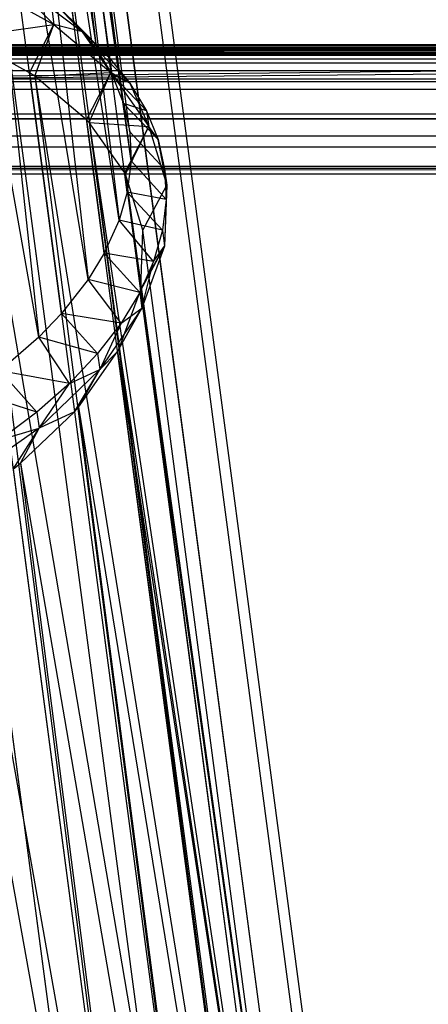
# Model space of a CAD drawing. Extents: x -23.4 to 23.6, y 0.3 to 4.
# Tile 16 of 189: x -21.843 to -21.408, y 1.637 to 2.686. Entities that reach past the tile are written whole.
import ezdxf

# ---------------------------------------------------------------- set-up
doc = ezdxf.new("R2010")
doc.units = 0
doc.header["$MEASUREMENT"] = 0
doc.layers.get('0').update_dxf_attribs({"color": 13, "linetype": 'CONTINUOUS'})

# ---------------------------------------------------------------- blocks, each defined once
blk = doc.blocks.new('FOURTY_V_PM_STL')
at = {"color": 0}
for p, q in [((-21.7332, 1.0381, -3.6918), (-22.114, 3.9111, -2.0185)), ((-21.7332, 1.0381, -3.6918), (-22.114, 3.9111, -2.0185)), ((-21.6353, 1.0025, -3.6083), (-22.0161, 3.8755, -1.935)), ((-21.6353, 1.0025, -3.6083), (-22.0161, 3.8755, -1.935)), ((-21.5539, 0.9575, -3.5124), (-21.9347, 3.8305, -1.8392)), ((-21.5539, 0.9575, -3.5124), (-21.9347, 3.8305, -1.8392)), ((-21.4914, 0.9044, -3.407), (-21.8721, 3.7774, -1.7338)), ((-21.4914, 0.9044, -3.407), (-21.8721, 3.7774, -1.7338)), ((-21.9288, 3.7632, -1.7224), (-21.7612, 2.6541, -2.2941)), ((-21.9288, 3.7632, -1.7224), (-21.7612, 2.6541, -2.2941)), ((-21.9288, 3.7632, -1.7224), (-21.7857, 2.6839, -2.3509)), ((-21.9288, 3.7632, -1.7224), (-21.7857, 2.6839, -2.3509)), ((-21.4495, 0.8447, -3.2951), (-21.8303, 3.7177, -1.6219)), ((-21.4495, 0.8447, -3.2951), (-21.8303, 3.7177, -1.6219)), ((-21.7325, 2.5965, -2.1887), (-21.8881, 3.7067, -1.6162)), ((-21.8881, 3.7067, -1.6162), (-21.7451, 2.6275, -2.2447)), ((-21.7325, 2.5965, -2.1887), (-21.8881, 3.7067, -1.6162)), ((-21.8881, 3.7067, -1.6162), (-21.7451, 2.6275, -2.2447)), ((-21.8881, 3.7067, -1.6162), (-21.7612, 2.6541, -2.2941)), ((-21.8881, 3.7067, -1.6162), (-21.7612, 2.6541, -2.2941)), ((-21.4295, 0.7803, -3.1799), (-21.8103, 3.6533, -1.5066)), ((-21.4295, 0.7803, -3.1799), (-21.8103, 3.6533, -1.5066)), ((-21.7325, 2.5965, -2.1887), (-21.8689, 3.6455, -1.5066)), ((-21.7258, 2.5662, -2.1352), (-21.8689, 3.6455, -1.5066)), ((-21.7325, 2.5965, -2.1887), (-21.8689, 3.6455, -1.5066)), ((-21.7258, 2.5662, -2.1352), (-21.8689, 3.6455, -1.5066)), ((-21.7244, 2.5353, -2.0817), (-21.8689, 3.6455, -1.5066)), ((-21.7244, 2.5353, -2.0817), (-21.8689, 3.6455, -1.5066)), ((-21.8715, 3.5814, -1.3971), (-21.7371, 2.4722, -1.9763)), ((-21.7244, 2.5353, -2.0817), (-21.8715, 3.5814, -1.3971)), ((-21.7244, 2.5353, -2.0817), (-21.8715, 3.5814, -1.3971)), ((-21.7285, 2.5021, -2.0257), (-21.8715, 3.5814, -1.3971)), ((-21.7285, 2.5021, -2.0257), (-21.8715, 3.5814, -1.3971)), ((-21.8715, 3.5814, -1.3971), (-21.7371, 2.4722, -1.9763)), ((-21.432, 0.7128, -3.0646), (-21.8128, 3.5858, -1.3914)), ((-21.432, 0.7128, -3.0646), (-21.8128, 3.5858, -1.3914)), ((-21.896, 3.5163, -1.2909), (-21.7702, 2.409, -1.8754)), ((-21.7371, 2.4722, -1.9763), (-21.896, 3.5163, -1.2909)), ((-21.7371, 2.4722, -1.9763), (-21.896, 3.5163, -1.2909)), ((-21.753, 2.437, -1.9195), (-21.896, 3.5163, -1.2909)), ((-21.753, 2.437, -1.9195), (-21.896, 3.5163, -1.2909)), ((-21.896, 3.5163, -1.2909), (-21.7702, 2.409, -1.8754)), ((-21.4569, 0.6443, -2.9527), (-21.8377, 3.5173, -1.2795)), ((-21.4569, 0.6443, -2.9527), (-21.8377, 3.5173, -1.2795)), ((-21.9417, 3.4522, -1.1913), (-21.8228, 2.3477, -1.782)), ((-21.7702, 2.409, -1.8754), (-21.9417, 3.4522, -1.1913)), ((-21.7702, 2.409, -1.8754), (-21.9417, 3.4522, -1.1913)), ((-21.7986, 2.3729, -1.8198), (-21.9417, 3.4522, -1.1913)), ((-21.7986, 2.3729, -1.8198), (-21.9417, 3.4522, -1.1913)), ((-21.9417, 3.4522, -1.1913), (-21.8228, 2.3477, -1.782)), ((-21.5034, 0.5768, -2.8473), (-21.8842, 3.4498, -1.1741)), ((-21.5034, 0.5768, -2.8473), (-21.8842, 3.4498, -1.1741)), ((-21.8228, 2.3477, -1.782), (-22.007, 3.3911, -1.1012)), ((-21.8228, 2.3477, -1.782), (-22.007, 3.3911, -1.1012)), ((-21.5703, 0.5121, -2.7515), (-21.9511, 3.3851, -1.0783)), ((-21.5703, 0.5121, -2.7515), (-21.9511, 3.3851, -1.0783)), ((-21.6556, 0.4522, -2.668), (-22.0364, 3.3252, -0.9948)), ((-21.6556, 0.4522, -2.668), (-22.0364, 3.3252, -0.9948)), ((-21.8851, 2.724, -2.584), (-21.8065, 2.6805, -2.4916)), ((-21.8851, 2.724, -2.584), (-21.8065, 2.6805, -2.4916)), ((-21.8459, 2.7202, -2.5293), (-21.8065, 2.6805, -2.4916)), ((-21.8459, 2.7202, -2.5293), (-21.8065, 2.6805, -2.4916)), ((-21.8096, 2.7065, -2.395), (-21.7857, 2.6839, -2.3509)), ((-21.7762, 2.6727, -2.4318), (-21.8096, 2.7065, -2.395)), ((-21.7762, 2.6727, -2.4318), (-21.8096, 2.7065, -2.395)), ((-21.8096, 2.7065, -2.395), (-21.7857, 2.6839, -2.3509)), ((-21.9929, 2.7, -2.6697), (-21.6878, 0.9822, -3.5853)), ((-21.9929, 2.7, -2.6697), (-21.6878, 0.9822, -3.5853)), ((-21.8088, 2.6974, -2.4817), (-21.7762, 2.6727, -2.4318)), ((-21.8088, 2.6974, -2.4817), (-21.7762, 2.6727, -2.4318)), ((-21.8088, 2.6974, -2.4817), (-21.8065, 2.6805, -2.4916)), ((-21.8088, 2.6974, -2.4817), (-21.8065, 2.6805, -2.4916)), ((-21.9023, 2.667, -2.5925), (-21.8065, 2.6805, -2.4916)), ((-21.9023, 2.667, -2.5925), (-21.8065, 2.6805, -2.4916)), ((-21.8326, 2.6292, -2.5116), (-21.8065, 2.6805, -2.4916)), ((-21.8326, 2.6292, -2.5116), (-21.8065, 2.6805, -2.4916)), ((-21.827, 2.6254, -2.5038), (-21.8065, 2.6805, -2.4916)), ((-21.827, 2.6254, -2.5038), (-21.8065, 2.6805, -2.4916)), ((-21.7762, 2.6727, -2.4318), (-21.8065, 2.6805, -2.4916)), ((-21.8065, 2.6805, -2.4916), (-21.7462, 2.6293, -2.3899)), ((-21.7762, 2.6727, -2.4318), (-21.8065, 2.6805, -2.4916)), ((-21.8065, 2.6805, -2.4916), (-21.7462, 2.6293, -2.3899)), ((-21.7857, 2.6839, -2.3509), (-21.7612, 2.6541, -2.2941)), ((-21.7762, 2.6727, -2.4318), (-21.7857, 2.6839, -2.3509)), ((-21.7762, 2.6727, -2.4318), (-21.7857, 2.6839, -2.3509)), ((-21.7484, 2.6462, -2.38), (-21.7857, 2.6839, -2.3509)), ((-21.7484, 2.6462, -2.38), (-21.7857, 2.6839, -2.3509)), ((-21.7857, 2.6839, -2.3509), (-21.7612, 2.6541, -2.2941)), ((-21.9116, 2.6711, -2.6017), (-21.6878, 0.9822, -3.5853)), ((-21.9116, 2.6711, -2.6017), (-21.6878, 0.9822, -3.5853)), ((-21.8326, 2.6292, -2.5116), (-21.9023, 2.667, -2.5925)), ((-21.9023, 2.667, -2.5925), (-21.6087, 0.9402, -3.4953)), ((-21.9023, 2.667, -2.5925), (-21.6087, 0.9402, -3.4953)), ((-21.9023, 2.667, -2.5925), (-21.6878, 0.9822, -3.5853)), ((-21.9023, 2.667, -2.5925), (-21.6878, 0.9822, -3.5853)), ((-21.8326, 2.6292, -2.5116), (-21.9023, 2.667, -2.5925)), ((-21.7762, 2.6727, -2.4318), (-21.7484, 2.6462, -2.38)), ((-21.7462, 2.6293, -2.3899), (-21.7762, 2.6727, -2.4318)), ((-21.7762, 2.6727, -2.4318), (-21.7484, 2.6462, -2.38)), ((-21.7462, 2.6293, -2.3899), (-21.7762, 2.6727, -2.4318)), ((-19.0611, 2.6564, -0.8071), (-23.1603, 2.6112, -0.7986)), ((-19.0611, 2.6564, -0.8071), (-23.1603, 2.6112, -0.7986)), ((18.8958, 2.6546, -0.6619), (-23.1603, 2.6478, -0.6673)), ((-19.0496, 2.6546, -0.6619), (-23.1603, 2.6478, -0.6673)), ((18.8958, 2.6546, -0.6619), (-23.1603, 2.6478, -0.6673)), ((-23.1603, 2.6478, -0.6673), (-15.5063, 2.6546, -0.6619)), ((-23.1603, 2.6478, -0.6673), (-15.5063, 2.6546, -0.6619)), ((-19.0496, 2.6546, -0.6619), (-23.1603, 2.6478, -0.6673)), ((-19.0611, 2.6564, -0.8071), (-22.5304, 2.6502, -0.8068)), ((-19.0611, 2.6564, -0.8071), (-22.5304, 2.6502, -0.8068)), ((-19.0496, 2.6546, -0.6373), (-22.4819, 2.6528, -0.6354)), ((-19.0496, 2.6546, -0.6373), (-22.4819, 2.6528, -0.6354)), ((-18.9871, 2.6502, -0.6332), (-22.4819, 2.6528, -0.6354)), ((-18.9871, 2.6502, -0.6332), (-22.4819, 2.6528, -0.6354)), ((-19.0496, 2.6546, -0.6619), (-22.4678, 2.6546, -0.6619)), ((-19.0496, 2.6546, -0.6619), (-22.4678, 2.6546, -0.6619)), ((-19.0496, 2.6546, -0.6373), (-22.4561, 2.6564, -0.6401)), ((-19.0496, 2.6546, -0.6373), (-22.4561, 2.6564, -0.6401)), ((-19.0613, 2.6564, -0.64), (-22.4561, 2.6564, -0.6401)), ((-19.0613, 2.6564, -0.64), (-22.4561, 2.6564, -0.6401)), ((-19.0613, 2.6564, -0.6592), (-22.4561, 2.6564, -0.6592)), ((-19.0613, 2.6564, -0.6592), (-22.4561, 2.6564, -0.6592)), ((-19.0745, 2.6589, -0.6504), (-22.4453, 2.6584, -0.654)), ((-22.4453, 2.6584, -0.654), (-19.0745, 2.6589, -0.649)), ((-22.4453, 2.6584, -0.654), (-19.0745, 2.6589, -0.649)), ((-19.0745, 2.6589, -0.6504), (-22.4453, 2.6584, -0.654)), ((-19.0738, 2.6588, -0.6472), (-22.4453, 2.6584, -0.654)), ((-19.0738, 2.6588, -0.6472), (-22.4453, 2.6584, -0.654)), ((-19.0736, 2.6587, -0.6524), (-22.4453, 2.6584, -0.654)), ((-19.0736, 2.6587, -0.6524), (-22.4453, 2.6584, -0.654)), ((-19.0721, 2.6584, -0.6452), (-22.4453, 2.6584, -0.654)), ((-19.0721, 2.6584, -0.6452), (-22.4453, 2.6584, -0.654)), ((-19.0721, 2.6584, -0.6452), (-22.4453, 2.6584, -0.6452)), ((-19.0721, 2.6584, -0.6452), (-22.4453, 2.6584, -0.6452)), ((-19.0721, 2.6584, -0.654), (-22.4453, 2.6584, -0.654)), ((-19.0721, 2.6584, -0.654), (-22.4453, 2.6584, -0.654)), ((-19.0721, 2.6584, -0.6452), (-22.4438, 2.6587, -0.6468)), ((-19.0721, 2.6584, -0.6452), (-22.4438, 2.6587, -0.6468)), ((-19.0721, 2.6584, -0.6452), (-22.4436, 2.6588, -0.6521)), ((-19.0721, 2.6584, -0.6452), (-22.4436, 2.6588, -0.6521)), ((-22.4429, 2.6589, -0.6488), (-19.0721, 2.6584, -0.6452)), ((-19.0721, 2.6584, -0.6452), (-22.4429, 2.6589, -0.6503)), ((-19.0721, 2.6584, -0.6452), (-22.4429, 2.6589, -0.6503)), ((-22.4429, 2.6589, -0.6488), (-19.0721, 2.6584, -0.6452)), ((-19.0746, 2.6589, -0.8071), (-22.4428, 2.6589, -0.8071)), ((-22.4428, 2.6589, -0.7402), (-19.0746, 2.6589, -0.7402)), ((-19.0611, 2.6564, -0.8071), (-22.4428, 2.6589, -0.8071)), ((-19.0746, 2.6589, -0.8071), (-22.4428, 2.6589, -0.8071)), ((-19.0611, 2.6564, -0.8071), (-22.4428, 2.6589, -0.8071)), ((-22.4428, 2.6589, -0.7402), (-19.0746, 2.6589, -0.7402)), ((-21.7612, 2.6541, -2.2941), (-21.7451, 2.6275, -2.2447)), ((-21.7484, 2.6462, -2.38), (-21.7612, 2.6541, -2.2941)), ((-21.7484, 2.6462, -2.38), (-21.7612, 2.6541, -2.2941)), ((-21.7257, 2.6181, -2.3266), (-21.7612, 2.6541, -2.2941)), ((-21.7257, 2.6181, -2.3266), (-21.7612, 2.6541, -2.2941)), ((-21.7612, 2.6541, -2.2941), (-21.7451, 2.6275, -2.2447)), ((-18.9871, 2.6502, -0.8068), (-23.1603, 2.6112, -0.7986)), ((-18.9871, 2.6502, -0.8068), (-23.1603, 2.6112, -0.7986)), ((-15.4437, 2.6502, -0.6332), (-23.1603, 2.6478, -0.6319)), ((-18.9871, 2.6502, -0.6332), (-23.1603, 2.6478, -0.6319)), ((-15.4437, 2.6502, -0.6332), (-23.1603, 2.6478, -0.6319)), ((-18.9871, 2.6502, -0.6332), (-23.1603, 2.6478, -0.6319)), ((-23.1603, 2.6478, -0.6319), (18.9657, 2.6491, -0.6326)), ((-23.1603, 2.6478, -0.6319), (18.9657, 2.6491, -0.6326)), ((-23.1603, 2.6478, -0.6319), (23.1389, 2.6478, -0.6319)), ((-23.1603, 2.6478, -0.6319), (23.1389, 2.6478, -0.6319)), ((23.1389, 2.6478, -0.6673), (-23.1603, 2.6478, -0.6673)), ((23.1389, 2.6478, -0.6673), (-23.1603, 2.6478, -0.6673)), ((-13.9004, 2.6438, -0.7372), (-23.1603, 2.6438, -0.7372)), ((-13.9004, 2.6438, -0.7372), (-23.1603, 2.6438, -0.7372)), ((-18.9871, 2.6502, -0.6332), (-22.5304, 2.6502, -0.6332)), ((-18.9871, 2.6502, -0.6332), (-22.5304, 2.6502, -0.6332)), ((-22.5304, 2.6502, -0.7392), (-18.9871, 2.6502, -0.7392)), ((-22.5304, 2.6502, -0.7392), (-18.9871, 2.6502, -0.7392)), ((-21.7484, 2.6462, -2.38), (-21.7257, 2.6181, -2.3266)), ((-21.7484, 2.6462, -2.38), (-21.7257, 2.6181, -2.3266)), ((-21.7484, 2.6462, -2.38), (-21.7462, 2.6293, -2.3899)), ((-21.7484, 2.6462, -2.38), (-21.7462, 2.6293, -2.3899)), ((23.1389, 2.6392, -0.6299), (-23.1603, 2.6392, -0.6299)), ((23.1389, 2.6392, -0.6299), (-23.1603, 2.6392, -0.6299)), ((23.1389, 2.6392, -0.6693), (-23.1603, 2.6392, -0.6693)), ((23.1389, 2.6392, -0.6693), (-23.1603, 2.6392, -0.6693)), ((23.1389, 2.6311, -0.7286), (-23.1603, 2.6311, -0.7286)), ((23.1389, 2.6311, -0.7286), (-23.1603, 2.6311, -0.7286)), ((23.1389, 2.6225, -0.7159), (-23.1603, 2.6225, -0.7159)), ((23.1389, 2.6225, -0.7159), (-23.1603, 2.6225, -0.7159)), ((-21.827, 2.6254, -2.5038), (-21.8326, 2.6292, -2.5116)), ((-21.8326, 2.6292, -2.5116), (-21.6087, 0.9402, -3.4953)), ((-21.8326, 2.6292, -2.5116), (-21.6087, 0.9402, -3.4953)), ((-21.827, 2.6254, -2.5038), (-21.8326, 2.6292, -2.5116)), ((-21.827, 2.6254, -2.5038), (-21.7462, 2.6293, -2.3899)), ((-21.827, 2.6254, -2.5038), (-21.7462, 2.6293, -2.3899)), ((-21.7718, 2.5792, -2.412), (-21.827, 2.6254, -2.5038)), ((-21.827, 2.6254, -2.5038), (-21.548, 0.8902, -3.3956)), ((-21.827, 2.6254, -2.5038), (-21.548, 0.8902, -3.3956)), ((-21.827, 2.6254, -2.5038), (-21.6087, 0.9402, -3.4953)), ((-21.827, 2.6254, -2.5038), (-21.6087, 0.9402, -3.4953)), ((-21.7718, 2.5792, -2.412), (-21.827, 2.6254, -2.5038)), ((-21.7718, 2.5792, -2.412), (-21.7462, 2.6293, -2.3899)), ((-21.7718, 2.5792, -2.412), (-21.7462, 2.6293, -2.3899)), ((-21.7691, 2.5763, -2.4064), (-21.7462, 2.6293, -2.3899)), ((-21.7691, 2.5763, -2.4064), (-21.7462, 2.6293, -2.3899)), ((-21.7257, 2.6181, -2.3266), (-21.7462, 2.6293, -2.3899)), ((-21.7462, 2.6293, -2.3899), (-21.7058, 2.5718, -2.2818)), ((-21.7257, 2.6181, -2.3266), (-21.7462, 2.6293, -2.3899)), ((-21.7462, 2.6293, -2.3899), (-21.7058, 2.5718, -2.2818)), ((-21.7451, 2.6275, -2.2447), (-21.7325, 2.5965, -2.1887)), ((-21.7257, 2.6181, -2.3266), (-21.7451, 2.6275, -2.2447)), ((-21.7257, 2.6181, -2.3266), (-21.7451, 2.6275, -2.2447)), ((-21.708, 2.5887, -2.272), (-21.7451, 2.6275, -2.2447)), ((-21.708, 2.5887, -2.272), (-21.7451, 2.6275, -2.2447)), ((-21.7451, 2.6275, -2.2447), (-21.7325, 2.5965, -2.1887)), ((-17.2682, 2.6195, -0.2067), (-23.1603, 2.6195, -0.2067)), ((23.1389, 2.6195, 0), (-23.1603, 2.6195, 0)), ((-18.4358, 2.6195, -0.1083), (-23.1603, 2.6195, -0.1083)), ((23.1389, 2.6195, 0), (-23.1603, 2.6195, 0)), ((-18.4358, 2.6195, -0.1083), (-23.1603, 2.6195, -0.1083)), ((-4.6406, 2.6195, -0.6299), (-23.1603, 2.6195, -0.6299)), ((-17.2682, 2.6195, -0.2067), (-23.1603, 2.6195, -0.2067)), ((-4.6406, 2.6195, -0.6299), (-23.1603, 2.6195, -0.6299)), ((23.1389, 2.6195, -0.6693), (-23.1603, 2.6195, -0.6693)), ((23.1389, 2.6195, -0.7008), (-23.1603, 2.6195, -0.7008)), ((23.1389, 2.6195, -0.6693), (-23.1603, 2.6195, -0.6693)), ((23.1389, 2.6195, -0.7008), (-23.1603, 2.6195, -0.7008)), ((-13.9004, 2.6112, -0.7986), (-23.1603, 2.6112, -0.7986)), ((-13.9004, 2.6112, -0.7986), (-23.1603, 2.6112, -0.7986)), ((-21.7257, 2.6181, -2.3266), (-21.708, 2.5887, -2.272)), ((-21.7257, 2.6181, -2.3266), (-21.708, 2.5887, -2.272)), ((-21.7257, 2.6181, -2.3266), (-21.7058, 2.5718, -2.2818)), ((-21.7257, 2.6181, -2.3266), (-21.7058, 2.5718, -2.2818)), ((-21.7325, 2.5965, -2.1887), (-21.7258, 2.5662, -2.1352)), ((-21.708, 2.5887, -2.272), (-21.7325, 2.5965, -2.1887)), ((-21.708, 2.5887, -2.272), (-21.7325, 2.5965, -2.1887)), ((-21.6957, 2.558, -2.2166), (-21.7325, 2.5965, -2.1887)), ((-21.6957, 2.558, -2.2166), (-21.7325, 2.5965, -2.1887)), ((-21.7325, 2.5965, -2.1887), (-21.7258, 2.5662, -2.1352)), ((-23.1603, 2.5855, -0.0061), (23.1389, 2.5855, -0.0061)), ((-23.1603, 2.5855, -0.0061), (23.1389, 2.5855, -0.0061)), ((-23.1603, 2.5802, -0.2067), (-17.2621, 2.5802, -0.2067)), ((-18.4358, 2.5802, -0.1083), (-23.1603, 2.5802, -0.1083)), ((-23.1603, 2.5802, -0.2067), (-17.2621, 2.5802, -0.2067)), ((-18.4358, 2.5802, -0.1083), (-23.1603, 2.5802, -0.1083)), ((-21.708, 2.5887, -2.272), (-21.6957, 2.558, -2.2166)), ((-21.708, 2.5887, -2.272), (-21.6957, 2.558, -2.2166)), ((-21.708, 2.5887, -2.272), (-21.7058, 2.5718, -2.2818)), ((-21.708, 2.5887, -2.272), (-21.7058, 2.5718, -2.2818)), ((-21.7691, 2.5763, -2.4064), (-21.7718, 2.5792, -2.412)), ((-21.7718, 2.5792, -2.412), (-21.548, 0.8902, -3.3956)), ((-21.7718, 2.5792, -2.412), (-21.548, 0.8902, -3.3956)), ((-21.7691, 2.5763, -2.4064), (-21.7718, 2.5792, -2.412)), ((-21.7312, 2.5227, -2.3058), (-21.7691, 2.5763, -2.4064)), ((-21.7691, 2.5763, -2.4064), (-21.5074, 0.8337, -3.2894)), ((-21.7691, 2.5763, -2.4064), (-21.5074, 0.8337, -3.2894)), ((-21.7691, 2.5763, -2.4064), (-21.548, 0.8902, -3.3956)), ((-21.7691, 2.5763, -2.4064), (-21.548, 0.8902, -3.3956)), ((-21.7691, 2.5763, -2.4064), (-21.7058, 2.5718, -2.2818)), ((-21.7312, 2.5227, -2.3058), (-21.7691, 2.5763, -2.4064)), ((-21.7691, 2.5763, -2.4064), (-21.7058, 2.5718, -2.2818)), ((-21.7312, 2.5227, -2.3058), (-21.7058, 2.5718, -2.2818)), ((-21.7312, 2.5227, -2.3058), (-21.7058, 2.5718, -2.2818)), ((-21.7304, 2.5211, -2.3028), (-21.7058, 2.5718, -2.2818)), ((-21.7304, 2.5211, -2.3028), (-21.7058, 2.5718, -2.2818)), ((-21.6957, 2.558, -2.2166), (-21.7058, 2.5718, -2.2818)), ((-21.7058, 2.5718, -2.2818), (-21.6865, 2.5095, -2.1706)), ((-21.6957, 2.558, -2.2166), (-21.7058, 2.5718, -2.2818)), ((-21.7058, 2.5718, -2.2818), (-21.6865, 2.5095, -2.1706)), ((23.1389, 2.5615, -0.7667), (-23.1603, 2.5615, -0.7667)), ((23.1389, 2.5615, -0.7667), (-23.1603, 2.5615, -0.7667)), ((-21.7258, 2.5662, -2.1352), (-21.7244, 2.5353, -2.0817)), ((-21.6888, 2.5264, -2.1608), (-21.7258, 2.5662, -2.1352)), ((-21.6888, 2.5264, -2.1608), (-21.7258, 2.5662, -2.1352)), ((-21.7258, 2.5662, -2.1352), (-21.7244, 2.5353, -2.0817)), ((23.1389, 2.5499, -0.0288), (-23.1603, 2.5499, -0.0288)), ((23.1389, 2.5499, -0.0288), (-23.1603, 2.5499, -0.0288)), ((-21.6957, 2.558, -2.2166), (-21.6888, 2.5264, -2.1608)), ((-21.6865, 2.5095, -2.1706), (-21.6957, 2.558, -2.2166)), ((-21.6957, 2.558, -2.2166), (-21.6888, 2.5264, -2.1608)), ((-21.6865, 2.5095, -2.1706), (-21.6957, 2.558, -2.2166)), ((-23.1603, 2.5296, -0.717), (23.1389, 2.5296, -0.717)), ((-23.1603, 2.5296, -0.717), (23.1389, 2.5296, -0.717)), ((-17.2373, 2.5211, -0.0984), (-23.1603, 2.5272, -0.0644)), ((-17.2305, 2.5211, -0.0963), (-23.1603, 2.5272, -0.0644)), ((-17.2373, 2.5211, -0.0984), (-23.1603, 2.5272, -0.0644)), ((-13.9004, 2.5272, -0.0644), (-23.1603, 2.5272, -0.0644)), ((-17.2305, 2.5211, -0.0963), (-23.1603, 2.5272, -0.0644)), ((-13.9004, 2.5272, -0.0644), (-23.1603, 2.5272, -0.0644)), ((-21.7244, 2.5353, -2.0817), (-21.7285, 2.5021, -2.0257)), ((-21.7244, 2.5353, -2.0817), (-21.7285, 2.5021, -2.0257)), ((-21.6873, 2.4941, -2.105), (-21.7244, 2.5353, -2.0817)), ((-21.6873, 2.4941, -2.105), (-21.7244, 2.5353, -2.0817)), ((23.1389, 2.5211, -0.6693), (-23.1603, 2.5211, -0.6693)), ((-17.2373, 2.5211, -0.0984), (-23.1603, 2.5211, -0.0984)), ((23.1389, 2.5211, -0.6693), (-23.1603, 2.5211, -0.6693)), ((-17.2373, 2.5211, -0.0984), (-23.1603, 2.5211, -0.0984)), ((-21.7304, 2.5211, -2.3028), (-21.7312, 2.5227, -2.3058)), ((-21.7312, 2.5227, -2.3058), (-21.5074, 0.8337, -3.2894)), ((-21.7312, 2.5227, -2.3058), (-21.5074, 0.8337, -3.2894)), ((-21.7304, 2.5211, -2.3028), (-21.7312, 2.5227, -2.3058)), ((-21.7119, 2.4615, -2.1962), (-21.7304, 2.5211, -2.3028)), ((-21.7304, 2.5211, -2.3028), (-21.4881, 0.7725, -3.1799)), ((-21.7304, 2.5211, -2.3028), (-21.4881, 0.7725, -3.1799)), ((-21.7304, 2.5211, -2.3028), (-21.5074, 0.8337, -3.2894)), ((-21.7304, 2.5211, -2.3028), (-21.5074, 0.8337, -3.2894)), ((-21.7119, 2.4615, -2.1962), (-21.7304, 2.5211, -2.3028)), ((-21.6888, 2.5264, -2.1608), (-21.6873, 2.4941, -2.105)), ((-21.6888, 2.5264, -2.1608), (-21.6873, 2.4941, -2.105)), ((-21.6888, 2.5264, -2.1608), (-21.6865, 2.5095, -2.1706)), ((-21.6888, 2.5264, -2.1608), (-21.6865, 2.5095, -2.1706)), ((-21.7119, 2.4615, -2.1962), (-21.6865, 2.5095, -2.1706)), ((-21.7119, 2.4615, -2.1962), (-21.6865, 2.5095, -2.1706)), ((-21.6865, 2.5095, -2.1706), (-21.6889, 2.4445, -2.0594)), ((-21.6865, 2.5095, -2.1706), (-21.6889, 2.4445, -2.0594)), ((-21.6873, 2.4941, -2.105), (-21.6865, 2.5095, -2.1706)), ((-21.6873, 2.4941, -2.105), (-21.6865, 2.5095, -2.1706)), ((-21.7285, 2.5021, -2.0257), (-21.7371, 2.4722, -1.9763)), ((-21.7285, 2.5021, -2.0257), (-21.7371, 2.4722, -1.9763)), ((-21.6873, 2.4941, -2.105), (-21.7285, 2.5021, -2.0257)), ((-21.6873, 2.4941, -2.105), (-21.7285, 2.5021, -2.0257)), ((-21.6912, 2.4614, -2.0496), (-21.7285, 2.5021, -2.0257)), ((-21.6912, 2.4614, -2.0496), (-21.7285, 2.5021, -2.0257)), ((-21.6873, 2.4941, -2.105), (-21.6912, 2.4614, -2.0496)), ((-21.6873, 2.4941, -2.105), (-21.6912, 2.4614, -2.0496)), ((-21.6873, 2.4941, -2.105), (-21.6889, 2.4445, -2.0594)), ((-21.6873, 2.4941, -2.105), (-21.6889, 2.4445, -2.0594)), ((-21.7371, 2.4722, -1.9763), (-21.753, 2.437, -1.9195)), ((-21.7371, 2.4722, -1.9763), (-21.753, 2.437, -1.9195)), ((-21.6912, 2.4614, -2.0496), (-21.7371, 2.4722, -1.9763)), ((-21.6912, 2.4614, -2.0496), (-21.7371, 2.4722, -1.9763)), ((-21.7005, 2.4283, -1.995), (-21.7371, 2.4722, -1.9763)), ((-21.7005, 2.4283, -1.995), (-21.7371, 2.4722, -1.9763)), ((-21.7142, 2.3991, -2.0896), (-21.7119, 2.4615, -2.1962)), ((-21.7142, 2.3991, -2.0896), (-21.7119, 2.4615, -2.1962)), ((-21.4881, 0.7725, -3.1799), (-21.7119, 2.4615, -2.1962)), ((-21.4881, 0.7725, -3.1799), (-21.7119, 2.4615, -2.1962)), ((-21.6912, 2.4614, -2.0496), (-21.7005, 2.4283, -1.995)), ((-21.6912, 2.4614, -2.0496), (-21.7005, 2.4283, -1.995)), ((-21.6912, 2.4614, -2.0496), (-21.6889, 2.4445, -2.0594)), ((-21.6912, 2.4614, -2.0496), (-21.6889, 2.4445, -2.0594)), ((-21.6889, 2.4445, -2.0594), (-21.7146, 2.3973, -2.0867)), ((-21.6889, 2.4445, -2.0594), (-21.7146, 2.3973, -2.0867)), ((-21.7142, 2.3991, -2.0896), (-21.6889, 2.4445, -2.0594)), ((-21.7142, 2.3991, -2.0896), (-21.6889, 2.4445, -2.0594)), ((-21.6889, 2.4445, -2.0594), (-21.7129, 2.3784, -1.9514)), ((-21.6889, 2.4445, -2.0594), (-21.7129, 2.3784, -1.9514)), ((-21.7005, 2.4283, -1.995), (-21.6889, 2.4445, -2.0594)), ((-21.7005, 2.4283, -1.995), (-21.6889, 2.4445, -2.0594)), ((-21.753, 2.437, -1.9195), (-21.7702, 2.409, -1.8754)), ((-21.753, 2.437, -1.9195), (-21.7702, 2.409, -1.8754)), ((-21.7005, 2.4283, -1.995), (-21.753, 2.437, -1.9195)), ((-21.7005, 2.4283, -1.995), (-21.753, 2.437, -1.9195)), ((-21.7152, 2.3953, -1.9416), (-21.753, 2.437, -1.9195)), ((-21.7152, 2.3953, -1.9416), (-21.753, 2.437, -1.9195)), ((-21.7005, 2.4283, -1.995), (-21.7152, 2.3953, -1.9416)), ((-21.7005, 2.4283, -1.995), (-21.7152, 2.3953, -1.9416)), ((-21.7129, 2.3784, -1.9514), (-21.7005, 2.4283, -1.995)), ((-21.7129, 2.3784, -1.9514), (-21.7005, 2.4283, -1.995)), ((-21.7702, 2.409, -1.8754), (-21.7986, 2.3729, -1.8198)), ((-21.7702, 2.409, -1.8754), (-21.7986, 2.3729, -1.8198)), ((-21.7152, 2.3953, -1.9416), (-21.7702, 2.409, -1.8754)), ((-21.7152, 2.3953, -1.9416), (-21.7702, 2.409, -1.8754)), ((-21.7351, 2.3624, -1.8897), (-21.7702, 2.409, -1.8754)), ((-21.7351, 2.3624, -1.8897), (-21.7702, 2.409, -1.8754)), ((-21.7372, 2.3357, -1.9861), (-21.7146, 2.3973, -2.0867)), ((-21.7372, 2.3357, -1.9861), (-21.7146, 2.3973, -2.0867)), ((-21.7152, 2.3953, -1.9416), (-21.7351, 2.3624, -1.8897)), ((-21.7152, 2.3953, -1.9416), (-21.7351, 2.3624, -1.8897)), ((-21.7152, 2.3953, -1.9416), (-21.7129, 2.3784, -1.9514)), ((-21.7152, 2.3953, -1.9416), (-21.7129, 2.3784, -1.9514)), ((-21.7146, 2.3973, -2.0867), (-21.7142, 2.3991, -2.0896)), ((-21.7146, 2.3973, -2.0867), (-21.7142, 2.3991, -2.0896)), ((-21.7146, 2.3973, -2.0867), (-21.4908, 0.7084, -3.0703)), ((-21.7146, 2.3973, -2.0867), (-21.4908, 0.7084, -3.0703)), ((-21.7146, 2.3973, -2.0867), (-21.4881, 0.7725, -3.1799)), ((-21.7146, 2.3973, -2.0867), (-21.4881, 0.7725, -3.1799)), ((-21.7146, 2.3973, -2.0867), (-21.7129, 2.3784, -1.9514)), ((-21.7146, 2.3973, -2.0867), (-21.7129, 2.3784, -1.9514)), ((-21.7142, 2.3991, -2.0896), (-21.4881, 0.7725, -3.1799)), ((-21.7142, 2.3991, -2.0896), (-21.4881, 0.7725, -3.1799)), ((-21.7986, 2.3729, -1.8198), (-21.8228, 2.3477, -1.782)), ((-21.7986, 2.3729, -1.8198), (-21.8228, 2.3477, -1.782)), ((-21.7351, 2.3624, -1.8897), (-21.7986, 2.3729, -1.8198)), ((-21.7351, 2.3624, -1.8897), (-21.7986, 2.3729, -1.8198)), ((-21.7601, 2.3301, -1.8399), (-21.7986, 2.3729, -1.8198)), ((-21.7601, 2.3301, -1.8399), (-21.7986, 2.3729, -1.8198)), ((-21.7129, 2.3784, -1.9514), (-21.7578, 2.3132, -1.8497)), ((-21.7129, 2.3784, -1.9514), (-21.7578, 2.3132, -1.8497)), ((-21.7391, 2.3322, -1.9805), (-21.7129, 2.3784, -1.9514)), ((-21.7391, 2.3322, -1.9805), (-21.7129, 2.3784, -1.9514)), ((-21.7372, 2.3357, -1.9861), (-21.7129, 2.3784, -1.9514)), ((-21.7372, 2.3357, -1.9861), (-21.7129, 2.3784, -1.9514)), ((-21.7351, 2.3624, -1.8897), (-21.7129, 2.3784, -1.9514)), ((-21.7351, 2.3624, -1.8897), (-21.7129, 2.3784, -1.9514)), ((-21.7351, 2.3624, -1.8897), (-21.7601, 2.3301, -1.8399)), ((-21.7351, 2.3624, -1.8897), (-21.7601, 2.3301, -1.8399)), ((-21.7351, 2.3624, -1.8897), (-21.7578, 2.3132, -1.8497)), ((-21.7351, 2.3624, -1.8897), (-21.7578, 2.3132, -1.8497)), ((-21.8228, 2.3477, -1.782), (-21.864, 2.3118, -1.7298)), ((-21.8228, 2.3477, -1.782), (-21.864, 2.3118, -1.7298)), ((-21.7601, 2.3301, -1.8399), (-21.8228, 2.3477, -1.782)), ((-21.7601, 2.3301, -1.8399), (-21.8228, 2.3477, -1.782)), ((-21.79, 2.2984, -1.7923), (-21.8228, 2.3477, -1.782)), ((-21.79, 2.2984, -1.7923), (-21.8228, 2.3477, -1.782)), ((-21.7601, 2.3301, -1.8399), (-21.79, 2.2984, -1.7923)), ((-21.7601, 2.3301, -1.8399), (-21.79, 2.2984, -1.7923)), ((-21.7803, 2.2732, -1.8886), (-21.7391, 2.3322, -1.9805)), ((-21.7803, 2.2732, -1.8886), (-21.7391, 2.3322, -1.9805)), ((-21.7601, 2.3301, -1.8399), (-21.7578, 2.3132, -1.8497)), ((-21.7601, 2.3301, -1.8399), (-21.7578, 2.3132, -1.8497)), ((-21.7391, 2.3322, -1.9805), (-21.7578, 2.3132, -1.8497)), ((-21.7391, 2.3322, -1.9805), (-21.7578, 2.3132, -1.8497)), ((-21.7391, 2.3322, -1.9805), (-21.7372, 2.3357, -1.9861)), ((-21.7391, 2.3322, -1.9805), (-21.7372, 2.3357, -1.9861)), ((-21.7391, 2.3322, -1.9805), (-21.5153, 0.6433, -2.9641)), ((-21.7391, 2.3322, -1.9805), (-21.5153, 0.6433, -2.9641)), ((-21.7391, 2.3322, -1.9805), (-21.4908, 0.7084, -3.0703)), ((-21.7391, 2.3322, -1.9805), (-21.4908, 0.7084, -3.0703)), ((-21.7372, 2.3357, -1.9861), (-21.4908, 0.7084, -3.0703)), ((-21.7372, 2.3357, -1.9861), (-21.4908, 0.7084, -3.0703)), ((-21.79, 2.2984, -1.7923), (-21.864, 2.3118, -1.7298)), ((-21.79, 2.2984, -1.7923), (-21.864, 2.3118, -1.7298)), ((-21.8246, 2.2677, -1.7474), (-21.864, 2.3118, -1.7298)), ((-21.8246, 2.2677, -1.7474), (-21.864, 2.3118, -1.7298)), ((-21.7578, 2.3132, -1.8497), (-21.8224, 2.2508, -1.7572)), ((-21.7578, 2.3132, -1.8497), (-21.8224, 2.2508, -1.7572)), ((-21.79, 2.2984, -1.7923), (-21.7578, 2.3132, -1.8497)), ((-21.79, 2.2984, -1.7923), (-21.7578, 2.3132, -1.8497)), ((-21.7847, 2.2681, -1.8808), (-21.7578, 2.3132, -1.8497)), ((-21.7847, 2.2681, -1.8808), (-21.7578, 2.3132, -1.8497)), ((-21.7803, 2.2732, -1.8886), (-21.7578, 2.3132, -1.8497)), ((-21.7803, 2.2732, -1.8886), (-21.7578, 2.3132, -1.8497)), ((-21.79, 2.2984, -1.7923), (-21.8246, 2.2677, -1.7474)), ((-21.79, 2.2984, -1.7923), (-21.8246, 2.2677, -1.7474)), ((-21.8224, 2.2508, -1.7572), (-21.79, 2.2984, -1.7923)), ((-21.8224, 2.2508, -1.7572), (-21.79, 2.2984, -1.7923)), ((-21.8246, 2.2677, -1.7474), (-21.8935, 2.2898, -1.6988)), ((-21.8246, 2.2677, -1.7474), (-21.8935, 2.2898, -1.6988)), ((-21.8246, 2.2677, -1.7474), (-21.8637, 2.2381, -1.7055)), ((-21.8246, 2.2677, -1.7474), (-21.8637, 2.2381, -1.7055)), ((-21.8421, 2.2134, -1.8), (-21.7847, 2.2681, -1.8808)), ((-21.8421, 2.2134, -1.8), (-21.7847, 2.2681, -1.8808)), ((-21.8246, 2.2677, -1.7474), (-21.8224, 2.2508, -1.7572)), ((-21.8246, 2.2677, -1.7474), (-21.8224, 2.2508, -1.7572)), ((-21.7847, 2.2681, -1.8808), (-21.8224, 2.2508, -1.7572)), ((-21.7847, 2.2681, -1.8808), (-21.8224, 2.2508, -1.7572)), ((-21.7847, 2.2681, -1.8808), (-21.7803, 2.2732, -1.8886)), ((-21.7847, 2.2681, -1.8808), (-21.7803, 2.2732, -1.8886)), ((-21.7847, 2.2681, -1.8808), (-21.5609, 0.5792, -2.8645)), ((-21.7847, 2.2681, -1.8808), (-21.5609, 0.5792, -2.8645)), ((-21.7803, 2.2732, -1.8886), (-21.5609, 0.5792, -2.8645)), ((-21.7803, 2.2732, -1.8886), (-21.5609, 0.5792, -2.8645)), ((-21.7803, 2.2732, -1.8886), (-21.5153, 0.6433, -2.9641)), ((-21.7803, 2.2732, -1.8886), (-21.5153, 0.6433, -2.9641)), ((-21.8224, 2.2508, -1.7572), (-21.9047, 2.1929, -1.6767)), ((-21.8224, 2.2508, -1.7572), (-21.9047, 2.1929, -1.6767)), ((-21.8637, 2.2381, -1.7055), (-21.8224, 2.2508, -1.7572)), ((-21.8637, 2.2381, -1.7055), (-21.8224, 2.2508, -1.7572)), ((-21.8501, 2.207, -1.7908), (-21.8224, 2.2508, -1.7572)), ((-21.8501, 2.207, -1.7908), (-21.8224, 2.2508, -1.7572)), ((-21.8421, 2.2134, -1.8), (-21.8224, 2.2508, -1.7572)), ((-21.8421, 2.2134, -1.8), (-21.8224, 2.2508, -1.7572)), ((-21.8501, 2.207, -1.7908), (-21.8421, 2.2134, -1.8)), ((-21.8501, 2.207, -1.7908), (-21.8421, 2.2134, -1.8)), ((-21.8421, 2.2134, -1.8), (-21.6263, 0.5181, -2.7744)), ((-21.8421, 2.2134, -1.8), (-21.6263, 0.5181, -2.7744)), ((-21.8421, 2.2134, -1.8), (-21.5609, 0.5792, -2.8645)), ((-21.8421, 2.2134, -1.8), (-21.5609, 0.5792, -2.8645)), ((-21.8501, 2.207, -1.7908), (-21.6263, 0.5181, -2.7744)), ((-21.8501, 2.207, -1.7908), (-21.6263, 0.5181, -2.7744)), ((-21.921, 2.158, -1.7227), (-21.6263, 0.5181, -2.7744)), ((-21.921, 2.158, -1.7227), (-21.6263, 0.5181, -2.7744))]:
    blk.add_line(p, q, dxfattribs=at)

msp = doc.modelspace()

# ---------------------------------------------------------------- block references
at = {"color": 0}
msp.add_blockref('FOURTY_V_PM_STL', (0, 0), dxfattribs=at)

doc.saveas('drawing.dxf')
